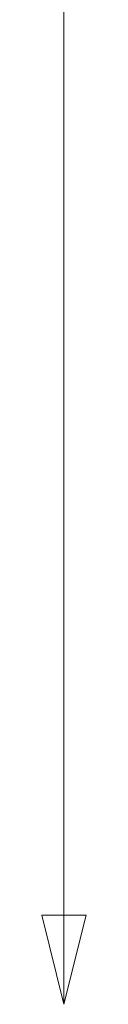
# Model space of a CAD drawing. Header units: millimetres. Extents: x 577 to 5072, y 853 to 3382.
# Tile 12 of 16: x 3699 to 3726, y 1327 to 1923. Entities that reach past the tile are written whole.
import ezdxf

# ---------------------------------------------------------------- set-up
doc = ezdxf.new("R2010")
doc.units = ezdxf.units.MM
doc.header["$LTSCALE"] = 18
doc.layers.add('Wymiar (ISO)', color=7, linetype='Continuous', lineweight=25)

msp = doc.modelspace()

# ---------------------------------------------------------------- linework, layer by layer
at = {"layer": 'Wymiar (ISO)', "lineweight": 18}
for p, q in [((3712.49, 1380.76), (3712.49, 2927.76)), ((3712.49, 2477.76), (3712.49, 1380.76)), ((3712.49, 1380.76), (3712.49, 2177.76)), ((3712.49, 2027.76), (3712.49, 1380.76)), ((3698.99, 1380.76), (3712.49, 1326.76)), ((3725.99, 1380.76), (3698.99, 1380.76)), ((3698.99, 1380.76), (3712.49, 1326.76)), ((3725.99, 1380.76), (3698.99, 1380.76)), ((3698.99, 1380.76), (3712.49, 1326.76)), ((3725.99, 1380.76), (3698.99, 1380.76)), ((3698.99, 1380.76), (3712.49, 1326.76)), ((3725.99, 1380.76), (3698.99, 1380.76)), ((3712.49, 1380.76), (3712.49, 1326.76)), ((3712.49, 1326.76), (3725.99, 1380.76)), ((3712.49, 1380.76), (3712.49, 1326.76)), ((3712.49, 1326.76), (3725.99, 1380.76)), ((3712.49, 1380.76), (3712.49, 1326.76)), ((3712.49, 1326.76), (3725.99, 1380.76)), ((3712.49, 1380.76), (3712.49, 1326.76)), ((3712.49, 1326.76), (3725.99, 1380.76))]:
    msp.add_line(p, q, dxfattribs=at)
at = {"layer": 'Wymiar (ISO)', "lineweight": 18, "flags": 128}
msp.add_lwpolyline([(3698.99, 1380.76), (3712.49, 1326.76), (3725.99, 1380.76), (3698.99, 1380.76)], dxfattribs=at)
msp.add_lwpolyline([(3698.99, 1380.76), (3712.49, 1326.76), (3725.99, 1380.76), (3698.99, 1380.76)], dxfattribs=at)
msp.add_lwpolyline([(3698.99, 1380.76), (3712.49, 1326.76), (3725.99, 1380.76), (3698.99, 1380.76)], dxfattribs=at)
msp.add_lwpolyline([(3698.99, 1380.76), (3712.49, 1326.76), (3725.99, 1380.76), (3698.99, 1380.76)], dxfattribs=at)
at = {"layer": 'Wymiar (ISO)'}
msp.add_solid([(3698.99, 1380.76), (3712.49, 1326.76), (3725.99, 1380.76), (3698.99, 1380.76)], dxfattribs=at)
msp.add_solid([(3698.99, 1380.76), (3712.49, 1326.76), (3725.99, 1380.76), (3698.99, 1380.76)], dxfattribs=at)
msp.add_solid([(3698.99, 1380.76), (3712.49, 1326.76), (3725.99, 1380.76), (3698.99, 1380.76)], dxfattribs=at)
msp.add_solid([(3698.99, 1380.76), (3712.49, 1326.76), (3725.99, 1380.76), (3698.99, 1380.76)], dxfattribs=at)

doc.saveas('drawing.dxf')
